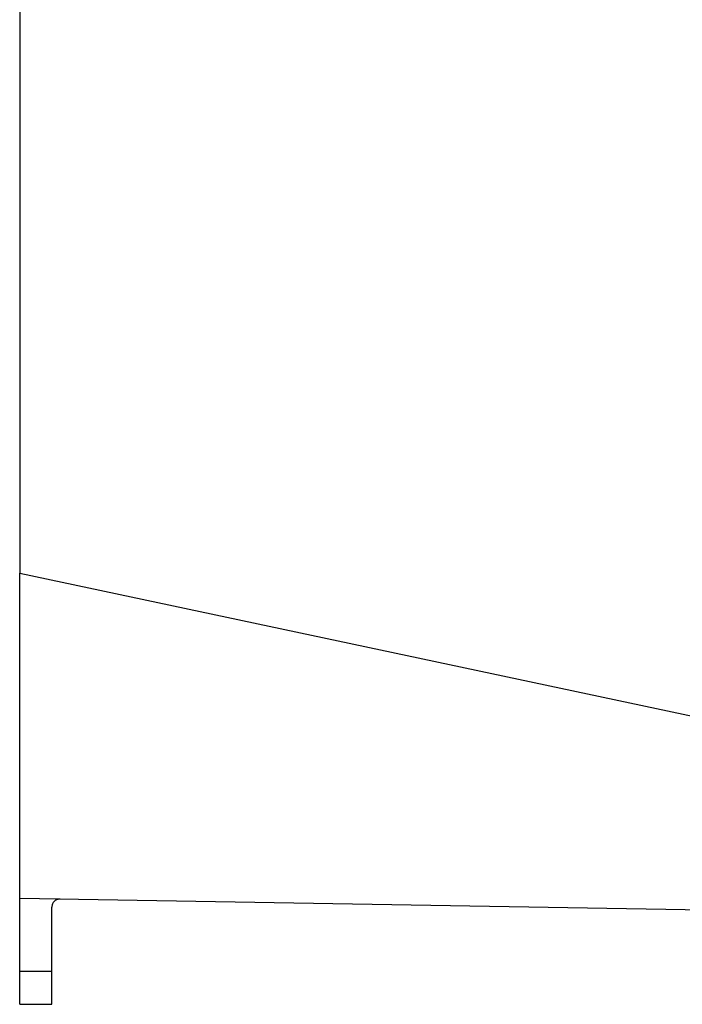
# Model space of a CAD drawing. Header units: millimetres. Extents: x -0.39 to 0.76, y -0.29 to 0.59.
# Tile 6 of 137: x -0.1468 to -0.0644, y 0.0154 to 0.1378. Entities that reach past the tile are written whole.
import ezdxf

# ---------------------------------------------------------------- set-up
doc = ezdxf.new("R2010")
doc.units = ezdxf.units.MM

msp = doc.modelspace()

# ---------------------------------------------------------------- linework, layer by layer
at = {"color": 7, "linetype": 'Continuous', "lineweight": 25}
for p, q in [((-0.146819, 0.241386), (-0.146819, 0.069019)), ((-0.146819, 0.069019), (-0.062378, 0.051071)), ((-0.146819, 0.028563), (-0.146819, 0.069019)), ((-0.054151, 0.026944), (-0.146819, 0.028563)), ((-0.146819, 0.019517), (-0.146819, 0.028563)), ((-0.142819, 0.019517), (-0.142819, 0.027475)), ((-0.146819, 0.019517), (-0.142819, 0.019517)), ((-0.146819, 0.015386), (-0.142819, 0.015386))]:
    msp.add_line(p, q, dxfattribs=at)
for points, knots in [([(-0.1418013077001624, 0.0284748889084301), (-0.1418315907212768, 0.0284746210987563), (-0.141893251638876, 0.0284740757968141), (-0.1419866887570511, 0.0284622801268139), (-0.1420815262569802, 0.0284416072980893), (-0.1421763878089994, 0.028410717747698), (-0.14226972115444, 0.0283695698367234), (-0.1423598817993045, 0.0283181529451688), (-0.1424452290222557, 0.0282568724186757), (-0.1425432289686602, 0.0281694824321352), (-0.1426509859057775, 0.0280413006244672), (-0.1427466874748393, 0.0278655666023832), (-0.1428078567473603, 0.0276708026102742), (-0.1428152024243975, 0.0275389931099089), (-0.1428187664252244, 0.0274750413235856)], [0, 0, 0, 0, 0.0567883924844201, 0.1156299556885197, 0.1763796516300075, 0.2388456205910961, 0.3027908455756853, 0.3679374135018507, 0.4339734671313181, 0.5005626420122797, 0.6155947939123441, 0.7490688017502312, 0.8782523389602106, 1, 1, 1, 1]), ([(-0.1468187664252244, 0.0153857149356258), (-0.1468187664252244, 0.0153866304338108), (-0.1468187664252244, 0.0153884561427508), (-0.1468187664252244, 0.0154031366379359), (-0.1468187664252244, 0.0154265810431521), (-0.1468187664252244, 0.0154596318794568), (-0.1468187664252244, 0.015502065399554), (-0.1468187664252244, 0.0155539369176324), (-0.1468187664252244, 0.0156152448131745), (-0.1468187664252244, 0.0157556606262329), (-0.1468187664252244, 0.0160325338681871), (-0.1468187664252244, 0.0165363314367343), (-0.1468187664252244, 0.0171544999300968), (-0.1468187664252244, 0.0177542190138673), (-0.1468187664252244, 0.0182700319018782), (-0.1468187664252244, 0.0186729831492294), (-0.1468187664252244, 0.0190888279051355), (-0.1468187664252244, 0.0193742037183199), (-0.1468187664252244, 0.0195174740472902)], [0, 0, 0, 0, 0.0314887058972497, 0.0627955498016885, 0.0939797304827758, 0.1251011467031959, 0.1562200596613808, 0.187396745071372, 0.2186911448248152, 0.2501625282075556, 0.3750558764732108, 0.5000289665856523, 0.6249223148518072, 0.7498954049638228, 0.8126174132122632, 0.8748880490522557, 0.9371886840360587, 1, 1, 1, 1]), ([(-0.1428187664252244, 0.0153857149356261), (-0.1428187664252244, 0.0153857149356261), (-0.1428187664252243, 0.0154882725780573), (-0.1428187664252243, 0.0158862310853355), (-0.1428187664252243, 0.0161815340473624), (-0.1428187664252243, 0.0169294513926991), (-0.1428187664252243, 0.0173818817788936), (-0.1428187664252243, 0.0183895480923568), (-0.1428187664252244, 0.0189445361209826), (-0.1428187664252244, 0.0195174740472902)], [0, 0, 0, 0, 0.25, 0.25, 0.5, 0.5, 0.75, 0.75, 1, 1, 1, 1])]:
    msp.add_open_spline(points, degree=3, knots=knots, dxfattribs=at)

doc.saveas('drawing.dxf')
